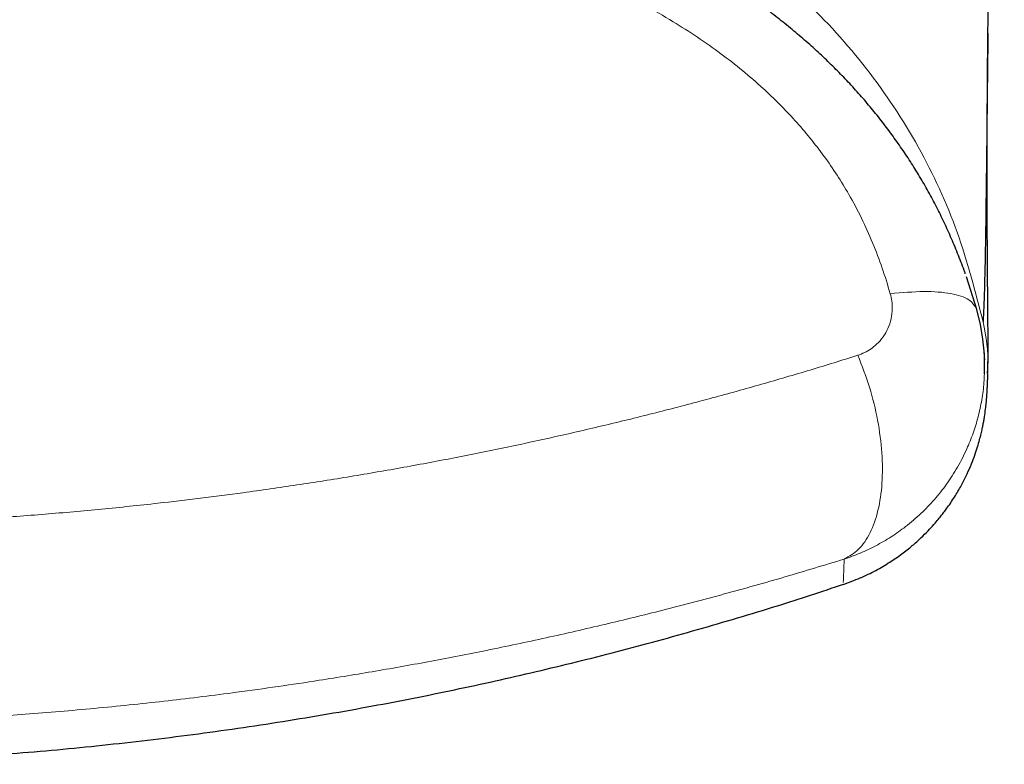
# Model space of a CAD drawing. Header units: millimetres. Extents: x 8 to 869, y 12 to 812.
# Tile 9 of 230: x 410.17 to 416.4, y 316.52 to 321.24. Entities that reach past the tile are written whole.
import ezdxf

# ---------------------------------------------------------------- set-up
doc = ezdxf.new("R2010")
doc.units = ezdxf.units.MM

msp = doc.modelspace()

# ---------------------------------------------------------------- linework, layer by layer
at = {"color": 7, "linetype": 'Continuous', "lineweight": 30}
for p, q in [((416.2264, 319.4), (416.1606, 319.6073)), ((415.3792, 317.6725), (415.3791, 317.6719))]:
    msp.add_line(p, q, dxfattribs=at)
at = {"color": 7, "linetype": 'Continuous', "lineweight": 30, "flags": 128}
msp.add_lwpolyline([(416.2741, 318.9943), (416.2756, 319.025), (416.2737, 319.1184), (416.2651, 319.2121), (416.2493, 319.3064), (416.2264, 319.4), (416.2264, 319.4001), (416.2264, 319.4001)], dxfattribs=at)
at = {"color": 7, "linetype": 'Continuous', "lineweight": 30}
for points, knots in [([(416.2958, 321.1058), (416.2958, 321.1097), (416.296, 321.1228), (416.2962, 321.1434), (416.2965, 321.1668), (416.2968, 321.1868), (416.2971, 321.2037), (416.2973, 321.2182), (416.2975, 321.2347), (416.2978, 321.2537), (416.2982, 321.2756), (416.2986, 321.2979), (416.299, 321.3208), (416.2994, 321.3434), (416.2998, 321.3654), (416.3002, 321.3866), (416.3006, 321.4083), (416.3011, 321.4316), (416.3017, 321.4581), (416.3023, 321.4865), (416.303, 321.5154), (416.3036, 321.5423), (416.3042, 321.5687), (416.3049, 321.5959), (416.3056, 321.6249), (416.3064, 321.6545), (416.3071, 321.6836), (416.308, 321.7161), (416.309, 321.7531), (416.3103, 321.7955), (416.3116, 321.8394), (416.3129, 321.8838), (416.3143, 321.9277), (416.3155, 321.9659), (416.3166, 321.999), (416.3176, 322.0285), (416.3187, 322.0601), (416.3198, 322.0929), (416.321, 322.1251), (416.322, 322.1551), (416.3231, 322.1844), (416.3242, 322.214), (416.3254, 322.2453), (416.3266, 322.2784), (416.328, 322.314), (416.3294, 322.3508), (416.3309, 322.3874), (416.3323, 322.4225), (416.3335, 322.4531), (416.3346, 322.4799), (416.3356, 322.5031), (416.3366, 322.5269), (416.3376, 322.5524), (416.3387, 322.5783), (416.3398, 322.6045), (416.3409, 322.6297), (416.342, 322.6545), (416.343, 322.6775), (416.3439, 322.6986), (416.3448, 322.7191), (416.3458, 322.7405), (416.3468, 322.7637), (416.3479, 322.7888), (416.3491, 322.8151), (416.3503, 322.8408), (416.3514, 322.8645), (416.3524, 322.8856), (416.3532, 322.9045), (416.3541, 322.9224), (416.3549, 322.9395), (416.3557, 322.9573), (416.3566, 322.976), (416.3575, 322.9965), (416.3586, 323.0186), (416.3596, 323.041), (416.3606, 323.0619), (416.3615, 323.08), (416.3622, 323.0952), (416.3628, 323.1081), (416.3634, 323.1199), (416.364, 323.1329), (416.3648, 323.1489), (416.3658, 323.1688), (416.3669, 323.1919), (416.3681, 323.2168), (416.3694, 323.2441), (416.3708, 323.272), (416.3722, 323.2997), (416.3734, 323.3248), (416.3747, 323.3496), (416.376, 323.3764), (416.3775, 323.4065), (416.3791, 323.4378), (416.3806, 323.4677), (416.382, 323.4947), (416.3832, 323.5184), (416.3843, 323.5401), (416.3853, 323.5613), (416.3865, 323.5835), (416.3877, 323.6073), (416.389, 323.6319), (416.3902, 323.6561), (416.3913, 323.6785), (416.3924, 323.6984), (416.3933, 323.717), (416.3943, 323.7363), (416.3955, 323.7585), (416.3968, 323.7843), (416.3983, 323.8123), (416.3994, 323.8342), (416.4, 323.8465), (416.4002, 323.8491)], [0, 0, 0, 0, 0.004717, 0.015576, 0.025393, 0.034172, 0.041915, 0.048904, 0.055923, 0.065702, 0.075628, 0.08565, 0.095155, 0.105568, 0.114999, 0.123623, 0.132739, 0.142616, 0.153253, 0.166328, 0.17839, 0.189398, 0.199873, 0.211145, 0.223054, 0.235478, 0.247341, 0.258554, 0.274856, 0.29182, 0.309379, 0.32694, 0.34429, 0.360762, 0.371395, 0.382623, 0.394731, 0.407629, 0.419966, 0.431285, 0.441632, 0.452939, 0.46438, 0.476556, 0.48972, 0.503635, 0.517022, 0.529691, 0.541812, 0.550209, 0.558499, 0.566741, 0.575732, 0.585724, 0.594276, 0.603439, 0.612351, 0.620381, 0.627529, 0.634419, 0.641799, 0.649811, 0.658454, 0.667728, 0.676929, 0.684837, 0.692001, 0.698422, 0.704122, 0.710132, 0.715805, 0.722081, 0.72896, 0.736441, 0.744288, 0.751377, 0.757234, 0.762288, 0.766541, 0.770044, 0.773906, 0.779365, 0.785895, 0.793494, 0.802022, 0.810259, 0.820186, 0.829139, 0.837119, 0.84444, 0.853007, 0.86282, 0.873277, 0.882792, 0.89128, 0.898743, 0.905208, 0.911656, 0.918584, 0.925989, 0.933872, 0.941496, 0.948406, 0.954522, 0.959851, 0.965376, 0.97222, 0.980076, 0.988943, 0.997648, 1, 1, 1, 1]), ([(416.153, 319.6275), (416.1507, 319.6344), (416.1358, 319.6778), (416.1052, 319.756), (416.0612, 319.8617), (416.0143, 319.964), (415.9648, 320.0633), (415.9126, 320.16), (415.8571, 320.2552), (415.7984, 320.349), (415.7364, 320.4412), (415.6713, 320.5316), (415.6033, 320.6201), (415.5326, 320.7064), (415.4592, 320.7902), (415.3832, 320.8718), (415.3041, 320.9517), (415.2215, 321.0303), (415.1354, 321.1076), (415.0458, 321.1835), (414.9529, 321.2577), (414.8569, 321.33), (414.7583, 321.4001), (414.6558, 321.4689), (414.5491, 321.5367), (414.4375, 321.6036), (414.3223, 321.6684), (414.2298, 321.7182), (414.1753, 321.7453), (414.1609, 321.7525)], [0, 0, 0, 0, 0.007447, 0.04671, 0.08543, 0.123749, 0.160747, 0.197666, 0.234739, 0.271934, 0.309221, 0.346567, 0.383934, 0.42128, 0.458551, 0.49555, 0.533013, 0.571036, 0.609611, 0.64872, 0.688334, 0.728413, 0.768768, 0.809135, 0.851788, 0.895077, 0.939099, 0.983933, 1, 1, 1, 1]), ([(416.2963, 321.1508), (416.2951, 321.0482), (416.2922, 320.7959), (416.2885, 320.4532), (416.2846, 320.1177), (416.2807, 319.8375), (416.2764, 319.6113), (416.2716, 319.4337), (416.2677, 319.3602), (416.2658, 319.3235)], [0, 0, 0, 0, 0.103215, 0.254041, 0.404787, 0.553202, 0.702041, 0.85105, 1, 1, 1, 1]), ([(416.2953, 318.9991), (416.2955, 319.0067), (416.296, 319.0215), (416.2964, 319.0438), (416.2968, 319.0653), (416.297, 319.0847), (416.2971, 319.1019), (416.2972, 319.117), (416.2973, 319.1314), (416.2973, 319.1452), (416.2973, 319.1584), (416.2973, 319.1709), (416.2973, 319.1827), (416.2973, 319.193), (416.2973, 319.2019), (416.2973, 319.2096), (416.2973, 319.2171), (416.2972, 319.2253), (416.2972, 319.2348), (416.2971, 319.2457), (416.2971, 319.2578), (416.297, 319.2711), (416.2969, 319.2856), (416.2968, 319.3007), (416.2967, 319.3161), (416.2966, 319.3339), (416.2964, 319.354), (416.2962, 319.3764), (416.296, 319.3978), (416.2958, 319.4203), (416.2956, 319.444), (416.2954, 319.4695), (416.2952, 319.4952), (416.295, 319.521), (416.2948, 319.547), (416.2945, 319.5735), (416.2943, 319.5984), (416.2941, 319.6219), (416.294, 319.6442), (416.2938, 319.6678), (416.2936, 319.6894), (416.2935, 319.7089), (416.2934, 319.7253), (416.2933, 319.7413), (416.2932, 319.7566), (416.2931, 319.7712), (416.293, 319.7851), (416.2929, 319.7984), (416.2928, 319.8114), (416.2928, 319.825), (416.2927, 319.84), (416.2926, 319.8567), (416.2925, 319.8752), (416.2924, 319.8956), (416.2923, 319.921), (416.2922, 319.9507), (416.292, 319.984), (416.2919, 320.0166), (416.2918, 320.0485), (416.2918, 320.0765), (416.2917, 320.1003), (416.2917, 320.1198), (416.2916, 320.138), (416.2916, 320.1539), (416.2916, 320.1678), (416.2916, 320.1805), (416.2916, 320.1939), (416.2916, 320.2095), (416.2915, 320.2273), (416.2915, 320.2477), (416.2915, 320.2695), (416.2915, 320.292), (416.2915, 320.3143), (416.2916, 320.3376), (416.2916, 320.3618), (416.2916, 320.3867), (416.2916, 320.411), (416.2917, 320.4355), (416.2917, 320.4609), (416.2918, 320.4875), (416.2919, 320.5189), (416.292, 320.5544), (416.2921, 320.5934), (416.2923, 320.6317), (416.2925, 320.664), (416.2926, 320.6909), (416.2927, 320.7128), (416.2928, 320.735), (416.2929, 320.7574), (416.2931, 320.7789), (416.2932, 320.7986), (416.2933, 320.8159), (416.2934, 320.8292), (416.2935, 320.8397), (416.2935, 320.8491), (416.2936, 320.8604), (416.2937, 320.8735), (416.2938, 320.8886), (416.294, 320.9056), (416.2941, 320.9245), (416.2943, 320.9466), (416.2945, 320.972), (416.2948, 321.001), (416.2951, 321.0328), (416.2954, 321.0673), (416.2957, 321.1009), (416.296, 321.1232), (416.2961, 321.133)], [0, 0, 0, 0, 0.019301, 0.037749, 0.055338, 0.072066, 0.084603, 0.096605, 0.10807, 0.118948, 0.129175, 0.138749, 0.14767, 0.155937, 0.161974, 0.167606, 0.172904, 0.178586, 0.185737, 0.193629, 0.202261, 0.211634, 0.221747, 0.232369, 0.242723, 0.252749, 0.267836, 0.282108, 0.295565, 0.308205, 0.323593, 0.338667, 0.353534, 0.368196, 0.382652, 0.397081, 0.411615, 0.422878, 0.434426, 0.446531, 0.459193, 0.467438, 0.475732, 0.483612, 0.491052, 0.498053, 0.504811, 0.511102, 0.516949, 0.523182, 0.530214, 0.537899, 0.546354, 0.555579, 0.565574, 0.580542, 0.595048, 0.609045, 0.622534, 0.6355, 0.644029, 0.651998, 0.659406, 0.666254, 0.671241, 0.676157, 0.681474, 0.687199, 0.694547, 0.702474, 0.710979, 0.719763, 0.728244, 0.736409, 0.746092, 0.75529, 0.764021, 0.772846, 0.78202, 0.791543, 0.801415, 0.815355, 0.828895, 0.841938, 0.854521, 0.861658, 0.868847, 0.876088, 0.883382, 0.890412, 0.896718, 0.902296, 0.907146, 0.909584, 0.912596, 0.916191, 0.920368, 0.925127, 0.930468, 0.936393, 0.942901, 0.951053, 0.959969, 0.969649, 0.980094, 0.991305, 1, 1, 1, 1]), ([(416.2763, 319.082), (416.2763, 319.0819), (416.2763, 319.0819), (416.2763, 319.0822), (416.2762, 319.0827), (416.2761, 319.0836), (416.2761, 319.0847), (416.276, 319.0861), (416.2758, 319.0879), (416.2757, 319.09), (416.2755, 319.0926), (416.2752, 319.0957), (416.275, 319.0993), (416.2747, 319.1034), (416.2744, 319.1081), (416.2741, 319.1134), (416.2737, 319.1192), (416.2735, 319.1233), (416.2733, 319.1254)], [0, 0, 0, 0, 0.017991, 0.054219, 0.089169, 0.127339, 0.171029, 0.220239, 0.274971, 0.335223, 0.400998, 0.472295, 0.549116, 0.631461, 0.719332, 0.811014, 0.908028, 1, 1, 1, 1]), ([(415.3792, 317.6596), (415.4156, 317.6728), (415.4866, 317.6985), (415.5849, 317.7466), (415.6728, 317.7979), (415.7496, 317.8509), (415.8155, 317.9031), (415.8708, 317.9526), (415.9164, 317.9978), (415.9528, 318.0373), (415.9813, 318.0705), (416.0033, 318.0978), (416.0229, 318.1232), (416.0535, 318.165), (416.0918, 318.2229), (416.1327, 318.2943), (416.1662, 318.3617), (416.1932, 318.4242), (416.2146, 318.4812), (416.2313, 318.5323), (416.2441, 318.5771), (416.2539, 318.6156), (416.2609, 318.647), (416.2662, 318.6732), (416.2709, 318.6989), (416.2765, 318.7326), (416.2817, 318.7711), (416.2848, 318.7996), (416.2864, 318.8161), (416.2871, 318.8242), (416.2878, 318.8316), (416.2883, 318.8385), (416.2888, 318.8449), (416.2893, 318.8509), (416.2897, 318.8571), (416.2902, 318.8636), (416.2907, 318.8707), (416.2911, 318.8784), (416.2916, 318.8866), (416.2921, 318.8955), (416.2926, 318.9052), (416.2931, 318.9156), (416.2937, 318.9269), (416.2942, 318.9392), (416.2947, 318.9525), (416.2952, 318.9669), (416.2957, 318.9809), (416.296, 318.9905), (416.2961, 318.9946)], [0, 0, 0, 0, 0.017496, 0.034016, 0.049408, 0.063546, 0.076335, 0.087706, 0.097618, 0.106063, 0.113067, 0.118918, 0.12463, 0.130332, 0.147404, 0.164535, 0.181862, 0.199525, 0.217666, 0.236417, 0.255901, 0.276226, 0.297489, 0.319478, 0.34171, 0.364179, 0.415401, 0.467903, 0.481872, 0.495933, 0.510087, 0.524335, 0.538677, 0.553584, 0.570417, 0.589712, 0.611471, 0.635693, 0.662378, 0.691525, 0.723135, 0.757208, 0.793742, 0.832738, 0.874195, 0.918113, 0.96449, 1, 1, 1, 1]), ([(401.3889, 317.6615), (401.5437, 317.6106), (401.881, 317.4997), (402.4063, 317.3459), (402.9633, 317.1968), (403.5242, 317.0624), (404.0883, 316.9425), (404.6554, 316.8374), (405.2092, 316.7496), (405.7492, 316.6777), (406.2747, 316.6206), (406.8015, 316.5761), (407.3292, 316.5443), (407.8575, 316.5253), (408.4022, 316.5187), (408.9628, 316.5261), (409.5391, 316.5488), (410.1146, 316.5866), (410.6889, 316.6395), (411.2616, 316.7074), (411.8324, 316.7903), (412.385, 316.8854), (412.9193, 316.9911), (413.4354, 317.1059), (413.9485, 317.233), (414.4583, 317.3724), (414.9368, 317.5142), (415.2434, 317.6152), (415.3826, 317.6611)], [0, 0, 0, 0, 0.0343227, 0.0748122, 0.115306, 0.1558027, 0.1963011, 0.2367999, 0.2772987, 0.3144221, 0.3515447, 0.3886666, 0.4257878, 0.4629087, 0.5000293, 0.5405244, 0.5810197, 0.6215156, 0.6620122, 0.7025098, 0.7430083, 0.7835071, 0.8206311, 0.8577543, 0.8948759, 0.9319947, 0.9691096, 1, 1, 1, 1])]:
    msp.add_open_spline(points, degree=3, knots=knots, dxfattribs=at)
at = {"color": 252, "linetype": 'Continuous', "lineweight": 0}
for points, knots in [([(416.2666, 319.3197), (416.2171, 319.5117), (416.1183, 319.8955), (415.8683, 320.4375), (415.5395, 320.9339), (415.1388, 321.3747), (414.6794, 321.7537), (414.1766, 322.0721), (413.6425, 322.3342), (412.9759, 322.5876), (412.1712, 322.8033), (411.2329, 322.9603), (410.2864, 323.055), (409.3368, 323.1048), (408.7031, 323.1135), (408.3863, 323.1135), (408.3863, 323.1135)], [0, 0, 0, 0, 0.062509, 0.12494, 0.187376, 0.249869, 0.312328, 0.37485, 0.437357, 0.499864, 0.599758, 0.699823, 0.79994, 0.899967, 0.999997, 1, 1, 1, 1]), ([(408.3863, 322.3087), (408.4994, 322.3084), (408.7256, 322.3078), (409.065, 322.3027), (409.4043, 322.2939), (409.7437, 322.2808), (410.083, 322.2628), (410.4212, 322.2395), (410.7595, 322.21), (411.0976, 322.1737), (411.4377, 322.1295), (411.7783, 322.0764), (412.1191, 322.0133), (412.4413, 321.9428), (412.7445, 321.8658), (413.0157, 321.7869), (413.2711, 321.7024), (413.5028, 321.6162), (413.7235, 321.5244), (413.9269, 321.43), (414.1206, 321.3299), (414.2954, 321.2294), (414.4571, 321.1262), (414.6036, 321.0231), (414.7425, 320.915), (414.8655, 320.8087), (414.9763, 320.7027), (415.0755, 320.5981), (415.1705, 320.4876), (415.2595, 320.3721), (415.3418, 320.2526), (415.4218, 320.1217), (415.4977, 319.9789), (415.5679, 319.823), (415.629, 319.6636), (415.6617, 319.555), (415.6781, 319.5007)], [0, 0, 0, 0, 0.040416, 0.080846, 0.121318, 0.161803, 0.202387, 0.242986, 0.283299, 0.324163, 0.365049, 0.406494, 0.448036, 0.489619, 0.525054, 0.560487, 0.591055, 0.621622, 0.649148, 0.676709, 0.701912, 0.727114, 0.748786, 0.770457, 0.791081, 0.811703, 0.8286, 0.846016, 0.863432, 0.881045, 0.898659, 0.915993, 0.936898, 0.957804, 0.978901, 1, 1, 1, 1]), ([(415.6781, 319.5007), (415.6818, 319.4851), (415.6892, 319.4538), (415.6919, 319.3999), (415.685, 319.3411), (415.665, 319.2802), (415.6338, 319.2259), (415.5967, 319.183), (415.5567, 319.1508), (415.5168, 319.1268), (415.4872, 319.116), (415.4724, 319.1106)], [0, 0, 0, 0, 0.090766, 0.181576, 0.312785, 0.444107, 0.574975, 0.705872, 0.803802, 0.902119, 1, 1, 1, 1]), ([(416.2658, 319.3235), (416.2844, 319.2294), (416.306, 319.12), (416.293, 319.0105), (416.2912, 318.9951)], [0, 0, 0, 0, 0.859638, 1, 1, 1, 1]), ([(401.3001, 319.1106), (401.3791, 319.0859), (401.537, 319.0366), (401.8053, 318.9568), (402.105, 318.8717), (402.4378, 318.7825), (402.748, 318.7042), (403.034, 318.6361), (403.3116, 318.5733), (403.6097, 318.5099), (403.9288, 318.4465), (404.2512, 318.3871), (404.5777, 318.3317), (404.9082, 318.2804), (405.2424, 318.2334), (405.579, 318.1909), (405.9188, 318.153), (406.2614, 318.1198), (406.6067, 318.0914), (406.9534, 318.0679), (407.2742, 318.051), (407.5686, 318.0392), (407.8653, 318.0307), (408.1916, 318.0256), (408.5473, 318.0253), (408.9029, 318.0304), (409.2581, 318.0407), (409.6126, 318.0564), (409.9687, 318.0774), (410.3261, 318.1038), (410.6844, 318.1359), (411.0125, 318.1702), (411.3107, 318.2054), (411.6047, 318.2436), (411.9218, 318.2889), (412.2613, 318.3426), (412.5976, 318.4007), (412.9315, 318.4634), (413.2626, 318.5306), (413.5909, 318.6021), (413.9149, 318.6775), (414.2352, 318.7569), (414.5517, 318.8401), (414.864, 318.927), (415.1716, 319.0169), (415.3722, 319.0794), (415.4724, 319.1106)], [0, 0, 0, 0, 0.018932, 0.037865, 0.063178, 0.088496, 0.113809, 0.132852, 0.151895, 0.174702, 0.197517, 0.220332, 0.243138, 0.266148, 0.289166, 0.312185, 0.335194, 0.358382, 0.381579, 0.404776, 0.427964, 0.445738, 0.463512, 0.487094, 0.510682, 0.534264, 0.557858, 0.581456, 0.605049, 0.629172, 0.6533, 0.677423, 0.695821, 0.71422, 0.737824, 0.761438, 0.785051, 0.808656, 0.832479, 0.856311, 0.880144, 0.903967, 0.927971, 0.951983, 0.975996, 1, 1, 1, 1]), ([(415.3857, 317.8199), (415.4176, 317.8381), (415.4813, 317.8744), (415.5536, 317.9825), (415.6044, 318.1241), (415.6297, 318.2968), (415.629, 318.4912), (415.6018, 318.6984), (415.5509, 318.91), (415.4986, 319.0437), (415.4724, 319.1106)], [0, 0, 0, 0, 0.125, 0.25, 0.375, 0.5, 0.625, 0.75, 0.875, 1, 1, 1, 1]), ([(415.3857, 317.8199), (415.3857, 317.8199), (415.4202, 317.8312), (415.4883, 317.8568), (415.5877, 317.9038), (415.6838, 317.9598), (415.7799, 318.0276), (415.8723, 318.1066), (415.9593, 318.1971), (416.0371, 318.2953), (416.106, 318.4023), (416.1613, 318.5105), (416.2039, 318.6171), (416.2358, 318.7209), (416.2587, 318.8283), (416.2712, 318.92), (416.2733, 318.9757), (416.2741, 318.9943)], [0, 0, 0, 0, 0.000038, 0.069243, 0.13893, 0.210136, 0.281864, 0.364064, 0.442779, 0.522202, 0.6039, 0.686395, 0.754722, 0.823516, 0.893789, 0.964576, 1, 1, 1, 1]), ([(415.3859, 317.82), (415.2613, 317.7821), (415.0121, 317.7064), (414.6284, 317.5987), (414.2482, 317.4985), (413.8715, 317.4061), (413.4997, 317.3212), (413.1332, 317.2438), (412.7731, 317.1736), (412.4199, 317.1103), (412.0958, 317.0573), (411.8019, 317.0132), (411.4831, 316.969), (411.1054, 316.9223), (410.6676, 316.8763), (410.2382, 316.8392), (409.818, 316.8104), (409.4075, 316.7894), (409.0074, 316.7758), (408.6182, 316.769), (408.2405, 316.7683), (407.8972, 316.7731), (407.5887, 316.7816), (407.2561, 316.7945), (406.8654, 316.8157), (406.4179, 316.8484), (405.9723, 316.8893), (405.5292, 316.9384), (405.0892, 316.9955), (404.688, 317.0552), (404.325, 317.1152), (403.9992, 317.1738), (403.6766, 317.2365), (403.3779, 317.2988), (403.1025, 317.3599), (402.8214, 317.4255), (402.5155, 317.5011), (402.1865, 317.5874), (401.8895, 317.6701), (401.6229, 317.7477), (401.4654, 317.7959), (401.3866, 317.82)], [0, 0, 0, 0, 0.029932, 0.0598723, 0.089804, 0.1174127, 0.1450282, 0.1726367, 0.1979, 0.2231687, 0.2484319, 0.2667799, 0.2851279, 0.3152409, 0.3453633, 0.3754762, 0.4032792, 0.4310898, 0.4588929, 0.4843582, 0.5098294, 0.5352947, 0.5537979, 0.5723011, 0.6027627, 0.6332343, 0.663696, 0.6942885, 0.724891, 0.7554836, 0.7787966, 0.8021181, 0.8254397, 0.8487529, 0.8676028, 0.8864527, 0.9116588, 0.9368701, 0.9620764, 0.9810382, 1, 1, 1, 1]), ([(415.3857, 317.8199), (415.3842, 317.7643), (415.3817, 317.6722), (415.3799, 317.6724), (415.3792, 317.6725)], [0, 0, 0, 0, 0.604711, 1, 1, 1, 1])]:
    msp.add_open_spline(points, degree=3, knots=knots, dxfattribs=at)
msp.add_open_spline([(415.6781, 319.5007), (415.7519, 319.5072), (415.8997, 319.5201), (416.0685, 319.505), (416.1886, 319.4671), (416.2138, 319.4224), (416.2264, 319.4001)], degree=3, dxfattribs=at)

doc.saveas('drawing.dxf')
